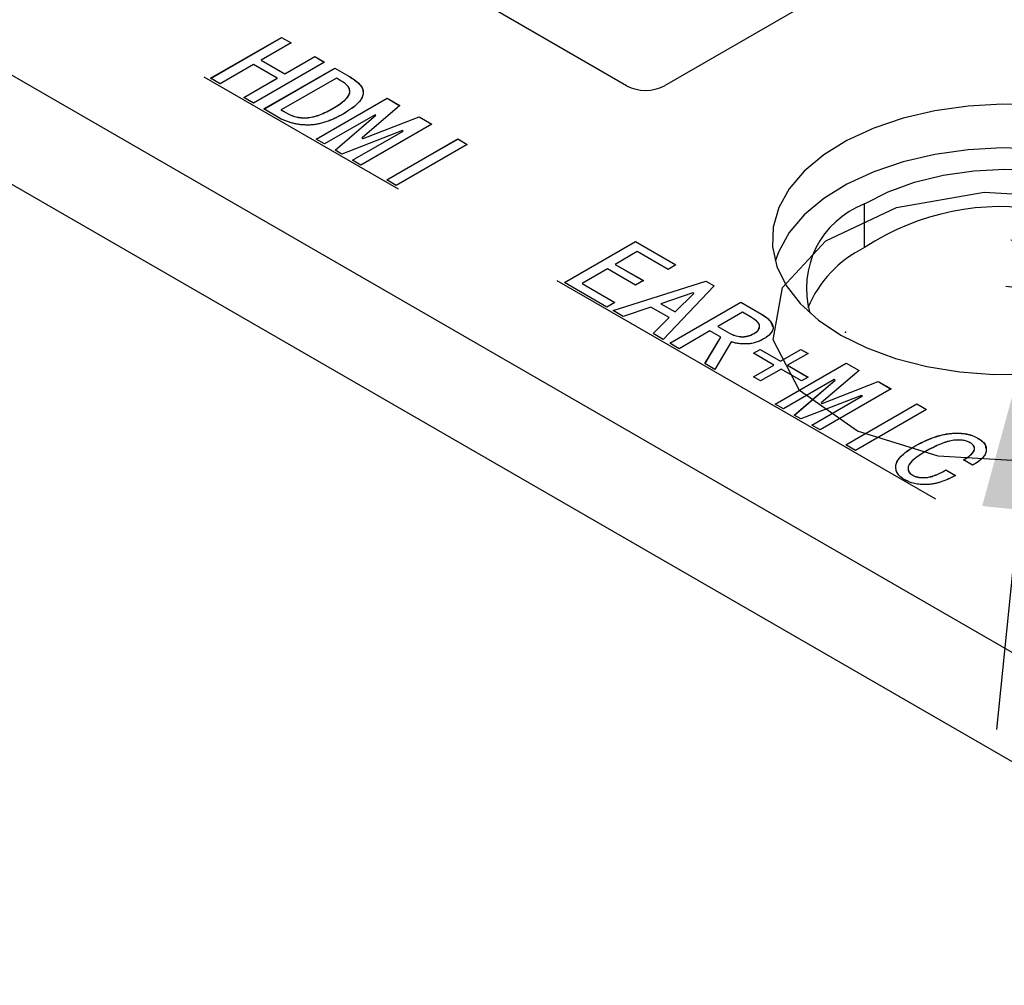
# Model space of a CAD drawing. Header units: millimetres. Extents: x 1643 to 1853, y 2203 to 2490.
# Tile 44 of 54: x 1808 to 1823, y 2348 to 2363. Entities that reach past the tile are written whole.
import ezdxf

# ---------------------------------------------------------------- set-up
doc = ezdxf.new("R2010")
doc.units = ezdxf.units.MM
doc.linetypes.add('CENTERX2', pattern=[20.32, 12.7, -2.54, 2.54, -2.54])
doc.styles.add('SLDTEXTSTYLE1', font='TXT', dxfattribs={"width": 0.7})
doc.dimstyles.new('SLDDIMSTYLE10', dxfattribs={"dimtxt": 2.5, "dimasz": 3.302, "dimexe": 0, "dimexo": 0.0625, "dimtad": 1, "dimdec": 3, "dimrnd": 1e-09, "dimdsep": 46, "dimtxsty": 'SLDTEXTSTYLE1', "dimsah": 1, "dimcen": 0.09, "dimadec": 0, "dimazin": 2, "dimtfac": 1, "dimtdec": 3, "dimtmove": 0, "dimatfit": 0, "dimfxl": 1, "dimfrac": 2, "dimtolj": 1, "dimtzin": 12, "dimarcsym": 0})

# ---------------------------------------------------------------- blocks, each defined once
blk = doc.blocks.new('*D116')
at = {"color": 0, "linetype": 'Continuous', "lineweight": -2, "transparency": 16777216}
for p, q in [((1824.143, 2362.792), (1826.108, 2382.079)), ((1823.281, 2359.561), (1823.808, 2359.507)), ((1823.737, 2358.813), (1823.808, 2359.507)), ((1823.21, 2358.867), (1823.737, 2358.813)), ((1823.403, 2355.528), (1823.068, 2352.243))]:
    blk.add_line(p, q, dxfattribs=at)
at = {"color": 0, "linetype": 'Continuous', "transparency": 16777216}
for points in [[(1823.595, 2362.848), (1824.69, 2362.736), (1823.808, 2359.507)], [(1822.855, 2355.584), (1823.95, 2355.472), (1823.737, 2358.813)]]:
    blk.add_solid(points, dxfattribs=at)
at = {"layer": 'Defpoints', "color": 0, "linetype": 'Continuous', "transparency": 16777216}
for p in [(1823.219, 2359.567), (1823.148, 2358.873), (1823.737, 2358.813)]:
    blk.add_point(p, dxfattribs=at)
at = {"color": 0, "linetype": 'Continuous', "lineweight": 18, "transparency": 16777216, "insert": (1822.595, 2378.437), "char_height": 2.5, "attachment_point": 2, "rotation": 84.1827, "style": 'SLDTEXTSTYLE1'}
blk.add_mtext('\\A1;0.698', dxfattribs=at)

msp = doc.modelspace()

# ---------------------------------------------------------------- linework, layer by layer
at = {"linetype": 'Continuous', "lineweight": 25}
for p, q in [((1768.98382, 2384.75332), (1829.79508, 2349.64773)), ((1829.08798, 2348.42298), (1768.27672, 2383.52858)), ((1828.29248, 2367.74137), (1818.11015, 2361.86323)), ((1817.54446, 2361.86323), (1815.36406, 2363.12195)), ((1811.33277, 2361.97442), (1812.39344, 2362.58672)), ((1811.33348, 2361.97401), (1812.39344, 2362.58591)), ((1812.5361, 2362.50436), (1812.0895, 2362.24655)), ((1812.39344, 2362.58672), (1812.5361, 2362.50436)), ((1812.39344, 2362.58591), (1812.39344, 2362.58672)), ((1812.39344, 2362.58591), (1812.53539, 2362.50396)), ((1813.03231, 2362.21791), (1811.97165, 2361.6056)), ((1812.0895, 2362.24655), (1812.44306, 2362.04245)), ((1812.0895, 2362.24574), (1812.0895, 2362.24655)), ((1812.0895, 2362.24574), (1812.44306, 2362.04163)), ((1812.44306, 2362.04245), (1812.88965, 2362.30026)), ((1812.44306, 2362.04163), (1812.88965, 2362.29945)), ((1812.88965, 2362.30026), (1813.03231, 2362.21791)), ((1812.88965, 2362.29945), (1812.88965, 2362.30026)), ((1812.88965, 2362.29945), (1813.0316, 2362.2175)), ((1811.97165, 2362.17852), (1811.47544, 2361.89206)), ((1812.32521, 2361.97442), (1811.97165, 2362.17852)), ((1812.12672, 2361.51608), (1813.18738, 2362.12839)), ((1812.12743, 2361.51567), (1813.18738, 2362.12757)), ((1813.18738, 2362.12839), (1813.39827, 2362.00664)), ((1813.18738, 2362.12757), (1813.18738, 2362.12839)), ((1813.18738, 2362.12757), (1813.39827, 2362.00583)), ((1811.47544, 2361.89206), (1811.33277, 2361.97442)), ((1811.82899, 2361.68796), (1812.32521, 2361.97442)), ((1811.8297, 2361.68755), (1812.32521, 2361.9736)), ((1812.32521, 2361.9736), (1812.32521, 2361.97442)), ((1813.21219, 2361.978), (1812.38723, 2361.50176)), ((1812.44306, 2362.04163), (1812.44306, 2362.04245)), ((1813.28042, 2361.93861), (1813.21219, 2361.978)), ((1813.39827, 2362.00583), (1813.39827, 2362.00664)), ((1811.97165, 2361.6056), (1811.82899, 2361.68796)), ((1812.90826, 2361.06491), (1813.96892, 2361.67721)), ((1812.90897, 2361.0645), (1813.96892, 2361.6764)), ((1813.96892, 2361.67721), (1814.1612, 2361.56621)), ((1813.96892, 2361.6764), (1813.96892, 2361.67721)), ((1813.96892, 2361.6764), (1814.16063, 2361.56572)), ((1812.33761, 2361.39434), (1812.12672, 2361.51608)), ((1812.38723, 2361.50176), (1812.45546, 2361.46237)), ((1812.38723, 2361.50094), (1812.38723, 2361.50176)), ((1812.38723, 2361.50094), (1812.45546, 2361.46155)), ((1812.45546, 2361.46155), (1812.45546, 2361.46237)), ((1813.16257, 2361.52601), (1813.16257, 2361.52682)), ((1814.1612, 2361.56621), (1813.59676, 2361.08281)), ((1813.78904, 2361.43014), (1813.03231, 2360.99329)), ((1813.19358, 2360.90019), (1813.80145, 2361.42298)), ((1813.19415, 2360.89987), (1813.80145, 2361.42217)), ((1813.60916, 2361.07565), (1814.44653, 2361.4015)), ((1813.60916, 2361.07483), (1814.44653, 2361.40068)), ((1813.80145, 2361.42298), (1813.78904, 2361.43014)), ((1813.80145, 2361.42217), (1813.80145, 2361.42298)), ((1814.44653, 2361.4015), (1814.63881, 2361.29049)), ((1814.44653, 2361.40068), (1814.44653, 2361.4015)), ((1814.44653, 2361.40068), (1814.6381, 2361.29009)), ((1814.19842, 2361.19381), (1813.29283, 2360.8429)), ((1813.4541, 2360.7498), (1814.21082, 2361.18665)), ((1813.4548, 2360.7494), (1814.21082, 2361.18584)), ((1814.63881, 2361.29049), (1813.57815, 2360.67819)), ((1814.21082, 2361.18665), (1814.19842, 2361.19381)), ((1814.21082, 2361.18584), (1814.21082, 2361.18665)), ((1813.03231, 2360.99329), (1812.90826, 2361.06491)), ((1813.59676, 2361.08281), (1813.60916, 2361.07565)), ((1813.59676, 2361.082), (1813.59676, 2361.08281)), ((1813.59676, 2361.082), (1813.60916, 2361.07483)), ((1813.60916, 2361.07483), (1813.60916, 2361.07565)), ((1813.96272, 2360.45618), (1815.02338, 2361.06849)), ((1813.96342, 2360.45577), (1815.02338, 2361.06767)), ((1815.02338, 2361.06849), (1815.16604, 2360.98613)), ((1815.02338, 2361.06767), (1815.02338, 2361.06849)), ((1815.02338, 2361.06767), (1815.16533, 2360.98572)), ((1813.29283, 2360.8429), (1813.19358, 2360.90019)), ((1815.16604, 2360.98613), (1814.10538, 2360.37383)), ((1813.57815, 2360.67819), (1813.4541, 2360.7498)), ((1814.10538, 2360.37383), (1813.96272, 2360.45618)), ((1821.09783, 2359.44432), (1821.09783, 2360.09755)), ((1816.61918, 2358.92264), (1817.67985, 2359.53494)), ((1816.61989, 2358.92223), (1817.67985, 2359.53413)), ((1817.67985, 2359.53494), (1818.28151, 2359.18761)), ((1817.67985, 2359.53413), (1817.67985, 2359.53494)), ((1817.67985, 2359.53413), (1818.2808, 2359.1872)), ((1817.70466, 2359.38455), (1817.37591, 2359.19477)), ((1818.16365, 2359.11958), (1817.70466, 2359.38455)), ((1817.25806, 2359.12674), (1816.8797, 2358.90831)), ((1817.67985, 2358.88325), (1817.25806, 2359.12674)), ((1817.37591, 2359.19477), (1817.7977, 2358.95128)), ((1817.37591, 2359.19396), (1817.37591, 2359.19477)), ((1817.37591, 2359.19396), (1817.79699, 2358.95087)), ((1818.28151, 2359.18761), (1818.16365, 2359.11958)), ((1817.25186, 2358.5574), (1816.61918, 2358.92264)), ((1816.8797, 2358.90831), (1817.36971, 2358.62543)), ((1816.8797, 2358.9075), (1816.8797, 2358.90831)), ((1816.8797, 2358.9075), (1817.369, 2358.62503)), ((1817.3449, 2358.50369), (1818.7281, 2358.94412)), ((1817.34581, 2358.50316), (1818.7281, 2358.9433)), ((1817.7977, 2358.95128), (1817.67985, 2358.88325)), ((1818.85215, 2358.87251), (1818.08922, 2358.074)), ((1818.7281, 2358.94412), (1818.85215, 2358.87251)), ((1818.7281, 2358.9433), (1818.7281, 2358.94412)), ((1818.7281, 2358.9433), (1818.85165, 2358.87198)), ((1818.53582, 2358.76866), (1818.05821, 2358.60753)), ((1818.2691, 2358.48579), (1818.54822, 2358.7615)), ((1818.2691, 2358.48497), (1818.54822, 2358.76069)), ((1818.54822, 2358.7615), (1818.53582, 2358.76866)), ((1818.54822, 2358.76069), (1818.54822, 2358.7615)), ((1817.36971, 2358.62543), (1817.25186, 2358.5574)), ((1817.90934, 2358.5574), (1817.49376, 2358.41775)), ((1818.18226, 2358.39985), (1817.90934, 2358.5574)), ((1818.05821, 2358.60753), (1818.2691, 2358.48579)), ((1818.05821, 2358.60671), (1818.05821, 2358.60753)), ((1818.05821, 2358.60671), (1818.2691, 2358.48497)), ((1818.18847, 2358.01671), (1819.24913, 2358.62902)), ((1818.18917, 2358.0163), (1819.24913, 2358.6282)), ((1819.24913, 2358.62902), (1819.55926, 2358.44998)), ((1819.24913, 2358.6282), (1819.24913, 2358.62902)), ((1819.24913, 2358.6282), (1819.55926, 2358.44916)), ((1817.49376, 2358.41775), (1817.3449, 2358.50369)), ((1817.94036, 2358.15994), (1818.18226, 2358.39985)), ((1817.94088, 2358.15964), (1818.18226, 2358.39903)), ((1818.18226, 2358.39903), (1818.18226, 2358.39985)), ((1818.2691, 2358.48497), (1818.2691, 2358.48579)), ((1819.27394, 2358.47862), (1818.90798, 2358.26736)), ((1819.4104, 2358.39985), (1819.27394, 2358.47862)), ((1819.55926, 2358.44916), (1819.55926, 2358.44998)), ((1818.90798, 2358.26736), (1819.08165, 2358.1671)), ((1818.90798, 2358.26654), (1818.90798, 2358.26736)), ((1818.90798, 2358.26654), (1819.08165, 2358.16628)), ((1818.08922, 2358.074), (1817.94036, 2358.15994)), ((1818.79013, 2358.19933), (1818.33113, 2357.93435)), ((1818.71569, 2357.71235), (1818.9514, 2358.10623)), ((1818.71606, 2357.71214), (1818.9514, 2358.10541)), ((1818.9514, 2358.10623), (1818.79013, 2358.19933)), ((1818.9514, 2358.10541), (1818.9514, 2358.10623)), ((1819.08165, 2358.16628), (1819.08165, 2358.1671)), ((1819.44761, 2358.1627), (1819.44761, 2358.16352)), ((1818.33113, 2357.93435), (1818.18847, 2358.01671)), ((1819.10646, 2358.03819), (1818.86456, 2357.62641)), ((1819.44141, 2357.86632), (1819.54065, 2357.92361)), ((1819.74534, 2357.69086), (1819.44141, 2357.86632)), ((1819.44212, 2357.86591), (1819.54065, 2357.92279)), ((1819.54065, 2357.92361), (1819.84458, 2357.74815)), ((1819.54065, 2357.92279), (1819.54065, 2357.92361)), ((1819.54065, 2357.92279), (1819.84458, 2357.74734)), ((1819.84458, 2357.74815), (1820.14852, 2357.92361)), ((1819.84458, 2357.74734), (1820.14852, 2357.92279)), ((1820.25396, 2357.86274), (1819.95003, 2357.68728)), ((1820.14852, 2357.92361), (1820.25396, 2357.86274)), ((1820.14852, 2357.92279), (1820.14852, 2357.92361)), ((1820.14852, 2357.92279), (1820.25325, 2357.86233)), ((1818.86456, 2357.62641), (1818.71569, 2357.71235)), ((1819.44141, 2357.51541), (1819.74534, 2357.69086)), ((1819.44212, 2357.515), (1819.74534, 2357.69005)), ((1819.74534, 2357.69005), (1819.74534, 2357.69086)), ((1819.76395, 2357.1072), (1820.82461, 2357.71951)), ((1819.76466, 2357.10679), (1820.82461, 2357.71869)), ((1819.84458, 2357.74734), (1819.84458, 2357.74815)), ((1819.95003, 2357.68728), (1820.25396, 2357.51183)), ((1819.95003, 2357.68647), (1819.95003, 2357.68728)), ((1819.95003, 2357.68647), (1820.25325, 2357.51142)), ((1820.82461, 2357.71951), (1821.01689, 2357.60851)), ((1820.82461, 2357.71869), (1820.82461, 2357.71951)), ((1820.82461, 2357.71869), (1821.01632, 2357.60802)), ((1819.54686, 2357.45453), (1819.44141, 2357.51541)), ((1819.85079, 2357.62999), (1819.54686, 2357.45453)), ((1820.15472, 2357.45453), (1819.85079, 2357.62999)), ((1820.25396, 2357.51183), (1820.15472, 2357.45453)), ((1821.01689, 2357.60851), (1820.45245, 2357.12511)), ((1820.64473, 2357.47244), (1819.888, 2357.03559)), ((1820.04927, 2356.94249), (1820.65714, 2357.46528)), ((1820.04984, 2356.94216), (1820.65714, 2357.46446)), ((1820.46485, 2357.11794), (1821.30222, 2357.44379)), ((1820.46485, 2357.11713), (1821.30222, 2357.44297)), ((1820.65714, 2357.46528), (1820.64473, 2357.47244)), ((1820.65714, 2357.46446), (1820.65714, 2357.46528)), ((1821.30222, 2357.44379), (1821.4945, 2357.33279)), ((1821.30222, 2357.44297), (1821.30222, 2357.44379)), ((1821.30222, 2357.44297), (1821.49379, 2357.33238)), ((1821.05411, 2357.23611), (1820.14852, 2356.8852)), ((1820.30979, 2356.7921), (1821.06651, 2357.22895)), ((1820.31049, 2356.79169), (1821.06651, 2357.22813)), ((1821.4945, 2357.33279), (1820.43384, 2356.72048)), ((1821.06651, 2357.22895), (1821.05411, 2357.23611)), ((1821.06651, 2357.22813), (1821.06651, 2357.22895)), ((1819.888, 2357.03559), (1819.76395, 2357.1072)), ((1820.45245, 2357.12511), (1820.46485, 2357.11794)), ((1820.45245, 2357.12429), (1820.45245, 2357.12511)), ((1820.45245, 2357.12429), (1820.46485, 2357.11713)), ((1820.46485, 2357.11713), (1820.46485, 2357.11794)), ((1820.81841, 2356.49848), (1821.87907, 2357.11078)), ((1820.81911, 2356.49807), (1821.87907, 2357.10997)), ((1821.87907, 2357.11078), (1822.02173, 2357.02843)), ((1821.87907, 2357.10997), (1821.87907, 2357.11078)), ((1821.87907, 2357.10997), (1822.02102, 2357.02802)), ((1820.14852, 2356.8852), (1820.04927, 2356.94249)), ((1822.02173, 2357.02843), (1820.96107, 2356.41612)), ((1820.43384, 2356.72048), (1820.30979, 2356.7921)), ((1820.96107, 2356.41612), (1820.81841, 2356.49848)), ((1821.84805, 2356.47618), (1821.84805, 2356.47699)), ((1822.79086, 2356.59792), (1822.79086, 2356.59874)), ((1822.71023, 2356.19411), (1822.57377, 2356.27289)), ((1821.81704, 2356.04291), (1821.81704, 2356.04372)), ((1822.31326, 2356.1225), (1822.45592, 2356.04014)), ((1822.31326, 2356.12168), (1822.31326, 2356.1225)), ((1822.31326, 2356.12168), (1822.45592, 2356.03933))]:
    msp.add_line(p, q, dxfattribs=at)
at = {"linetype": 'CENTERX2'}
for p, q in [((1811.23353, 2361.9959), (1814.13267, 2360.32226)), ((1816.50133, 2358.95486), (1822.15819, 2355.68923))]:
    msp.add_line(p, q, dxfattribs=at)
at = {"linetype": 'Continuous', "flags": 128}
for points in [[(1811.97165, 2361.6056), (1811.82899, 2361.68796), (1811.82899, 2361.68796), (1812.32521, 2361.97442), (1812.32521, 2361.97442), (1811.97165, 2362.17852), (1811.97165, 2362.17852), (1811.47544, 2361.89206), (1811.47544, 2361.89206), (1811.33277, 2361.97442), (1811.33277, 2361.97442), (1812.39344, 2362.58672), (1812.39344, 2362.58672), (1812.5361, 2362.50436), (1812.5361, 2362.50436), (1812.0895, 2362.24655), (1812.0895, 2362.24655), (1812.44306, 2362.04245), (1812.44306, 2362.04245), (1812.88965, 2362.30026), (1812.88965, 2362.30026), (1813.03231, 2362.21791), (1813.03231, 2362.21791), (1811.97165, 2361.6056)], [(1813.31144, 2361.44088), (1813.24091, 2361.40229), (1813.17153, 2361.36887), (1813.10353, 2361.34049), (1813.03691, 2361.31742), (1812.97166, 2361.29938), (1812.9078, 2361.28638), (1812.84531, 2361.27869), (1812.78397, 2361.27617), (1812.72425, 2361.27803), (1812.66543, 2361.2836), (1812.60777, 2361.29275), (1812.55172, 2361.30575), (1812.49635, 2361.32232), (1812.44237, 2361.34261), (1812.3893, 2361.36662), (1812.33761, 2361.39434), (1812.33761, 2361.39434), (1812.12672, 2361.51608), (1812.12672, 2361.51608), (1813.18738, 2362.12839), (1813.18738, 2362.12839), (1813.39827, 2362.00664), (1813.39827, 2362.00664), (1813.45203, 2361.97349), (1813.49774, 2361.9402), (1813.53588, 2361.90704), (1813.56643, 2361.87376), (1813.58941, 2361.84034), (1813.60457, 2361.80692), (1813.61238, 2361.7735), (1813.61215, 2361.73994), (1813.60411, 2361.70586), (1813.58757, 2361.67085), (1813.56253, 2361.63491), (1813.52945, 2361.59804), (1813.48741, 2361.56024), (1813.4371, 2361.52139), (1813.37874, 2361.4816), (1813.31143, 2361.44089)], [(1813.16258, 2361.52682), (1813.21656, 2361.55932), (1813.26411, 2361.59075), (1813.305, 2361.62125), (1813.33946, 2361.65043), (1813.36703, 2361.67854), (1813.38816, 2361.70533), (1813.40264, 2361.73119), (1813.41068, 2361.75599), (1813.41274, 2361.77999), (1813.40953, 2361.8036), (1813.40103, 2361.82707), (1813.38747, 2361.85002), (1813.36841, 2361.8727), (1813.34451, 2361.89498), (1813.31511, 2361.91699), (1813.28042, 2361.93861), (1813.28042, 2361.93861), (1813.21219, 2361.978), (1813.21219, 2361.978), (1812.38723, 2361.50176), (1812.38723, 2361.50176), (1812.45546, 2361.46237), (1812.45546, 2361.46237), (1812.49291, 2361.44234), (1812.53081, 2361.42524), (1812.56918, 2361.41131), (1812.60823, 2361.40017), (1812.64752, 2361.39208), (1812.68749, 2361.38678), (1812.72769, 2361.38452), (1812.76858, 2361.38532), (1812.81062, 2361.38943), (1812.85496, 2361.39752), (1812.90091, 2361.40945), (1812.94938, 2361.42524), (1812.99946, 2361.44486), (1813.05184, 2361.46821), (1813.10629, 2361.49566), (1813.16257, 2361.52682)], [(1813.57815, 2360.67819), (1813.4541, 2360.7498), (1813.4541, 2360.7498), (1814.21082, 2361.18665), (1814.21082, 2361.18665), (1814.19842, 2361.19381), (1814.19842, 2361.19381), (1813.29283, 2360.8429), (1813.29283, 2360.8429), (1813.19358, 2360.90019), (1813.19358, 2360.90019), (1813.80145, 2361.42298), (1813.80145, 2361.42298), (1813.78904, 2361.43014), (1813.78904, 2361.43014), (1813.03231, 2360.99329), (1813.03231, 2360.99329), (1812.90826, 2361.06491), (1812.90826, 2361.06491), (1813.96892, 2361.67721), (1813.96892, 2361.67721), (1814.1612, 2361.56621), (1814.1612, 2361.56621), (1813.59676, 2361.08281), (1813.59676, 2361.08281), (1813.60916, 2361.07565), (1813.60916, 2361.07565), (1814.44653, 2361.4015), (1814.44653, 2361.4015), (1814.63881, 2361.29049), (1814.63881, 2361.29049), (1813.57815, 2360.67819)], [(1814.10538, 2360.37383), (1813.96272, 2360.45618), (1813.96272, 2360.45618), (1815.02338, 2361.06849), (1815.02338, 2361.06849), (1815.16604, 2360.98613), (1815.16604, 2360.98613), (1814.10538, 2360.37383)], [(1824.862, 2356.4767), (1823.55431, 2356.2495), (1822.19555, 2356.32848), (1820.99257, 2356.70163), (1820.12853, 2357.31213), (1819.73496, 2358.06705), (1819.87178, 2358.85144), (1820.51816, 2359.5459), (1821.5757, 2360.04471), (1822.88339, 2360.27191), (1824.24215, 2360.19292), (1825.44512, 2359.81978), (1826.30916, 2359.20927), (1826.70273, 2358.45436), (1826.56591, 2357.66996), (1825.91953, 2356.9755), (1824.862, 2356.4767)], [(1817.25186, 2358.5574), (1816.61918, 2358.92264), (1816.61918, 2358.92264), (1817.67985, 2359.53494), (1817.67985, 2359.53494), (1818.28151, 2359.18761), (1818.28151, 2359.18761), (1818.16365, 2359.11958), (1818.16365, 2359.11958), (1817.70466, 2359.38455), (1817.70466, 2359.38455), (1817.37591, 2359.19477), (1817.37591, 2359.19477), (1817.7977, 2358.95128), (1817.7977, 2358.95128), (1817.67985, 2358.88325), (1817.67985, 2358.88325), (1817.25806, 2359.12674), (1817.25806, 2359.12674), (1816.8797, 2358.90831), (1816.8797, 2358.90831), (1817.36971, 2358.62543), (1817.36971, 2358.62543), (1817.25186, 2358.5574)], [(1818.08923, 2358.074), (1817.94036, 2358.15994), (1817.94036, 2358.15994), (1818.18226, 2358.39985), (1818.18226, 2358.39985), (1817.90934, 2358.5574), (1817.90934, 2358.5574), (1817.49376, 2358.41775), (1817.49376, 2358.41775), (1817.3449, 2358.50369), (1817.3449, 2358.50369), (1818.7281, 2358.94412), (1818.7281, 2358.94412), (1818.85215, 2358.87251), (1818.85215, 2358.87251), (1818.08922, 2358.074)], [(1818.2691, 2358.48578), (1818.54822, 2358.7615), (1818.54822, 2358.7615), (1818.53582, 2358.76866), (1818.53582, 2358.76866), (1818.05821, 2358.60753), (1818.05821, 2358.60753), (1818.2691, 2358.48579)], [(1818.86457, 2357.6264), (1818.71569, 2357.71235), (1818.71569, 2357.71235), (1818.9514, 2358.10623), (1818.9514, 2358.10623), (1818.79013, 2358.19933), (1818.79013, 2358.19933), (1818.33113, 2357.93435), (1818.33113, 2357.93435), (1818.18847, 2358.01671), (1818.18847, 2358.01671), (1819.24913, 2358.62902), (1819.24913, 2358.62902), (1819.55926, 2358.44998), (1819.55926, 2358.44998), (1819.59441, 2358.42836), (1819.62588, 2358.40648), (1819.65299, 2358.3842), (1819.67619, 2358.36179), (1819.69572, 2358.33911), (1819.71088, 2358.31603), (1819.72237, 2358.29269), (1819.72972, 2358.26909), (1819.73225, 2358.24535), (1819.72926, 2358.22187), (1819.7203, 2358.19813), (1819.70583, 2358.17466), (1819.68538, 2358.15119), (1819.65965, 2358.12784), (1819.62772, 2358.10437), (1819.59027, 2358.08116), (1819.59027, 2358.08116), (1819.55926, 2358.06432), (1819.52779, 2358.0496), (1819.49631, 2358.037), (1819.46484, 2358.02652), (1819.43291, 2358.01817), (1819.40075, 2358.01207), (1819.36836, 2358.00796), (1819.33596, 2358.00597), (1819.27279, 2358.00663), (1819.21352, 2358.0122), (1819.15792, 2358.02281), (1819.10646, 2358.03819), (1819.10646, 2358.03819), (1818.86456, 2357.62641)], [(1819.44762, 2358.16351), (1819.46783, 2358.17625), (1819.48552, 2358.18912), (1819.50022, 2358.20238), (1819.51217, 2358.2159), (1819.5209, 2358.2297), (1819.52733, 2358.24375), (1819.53054, 2358.25808), (1819.53123, 2358.2728), (1819.52871, 2358.28778), (1819.52273, 2358.3029), (1819.51286, 2358.31842), (1819.49953, 2358.33407), (1819.48276, 2358.35012), (1819.46231, 2358.36643), (1819.43819, 2358.38301), (1819.4104, 2358.39985), (1819.4104, 2358.39985), (1819.27394, 2358.47862), (1819.27394, 2358.47862), (1818.90798, 2358.26736), (1818.90798, 2358.26736), (1819.08165, 2358.1671), (1819.08165, 2358.1671), (1819.12025, 2358.14774), (1819.1616, 2358.13262), (1819.20525, 2358.12174), (1819.25211, 2358.11511), (1819.27623, 2358.11392), (1819.30036, 2358.11485), (1819.32471, 2358.11777), (1819.34906, 2358.12281), (1819.37364, 2358.12983), (1819.39822, 2358.13899), (1819.4228, 2358.15026), (1819.44761, 2358.16352)], [(1820.15473, 2357.45453), (1819.85079, 2357.62999), (1819.85079, 2357.62999), (1819.54686, 2357.45453), (1819.54686, 2357.45453), (1819.44141, 2357.51541), (1819.44141, 2357.51541), (1819.74534, 2357.69086), (1819.74534, 2357.69086), (1819.44141, 2357.86632), (1819.44141, 2357.86632), (1819.54065, 2357.92361), (1819.54065, 2357.92361), (1819.84458, 2357.74815), (1819.84458, 2357.74815), (1820.14852, 2357.92361), (1820.14852, 2357.92361), (1820.25396, 2357.86274), (1820.25396, 2357.86274), (1819.95003, 2357.68728), (1819.95003, 2357.68728), (1820.25396, 2357.51183), (1820.25396, 2357.51183), (1820.15472, 2357.45453)], [(1820.43384, 2356.72048), (1820.30979, 2356.7921), (1820.30979, 2356.7921), (1821.06651, 2357.22895), (1821.06651, 2357.22895), (1821.05411, 2357.23611), (1821.05411, 2357.23611), (1820.14852, 2356.8852), (1820.14852, 2356.8852), (1820.04927, 2356.94249), (1820.04927, 2356.94249), (1820.65714, 2357.46528), (1820.65714, 2357.46528), (1820.64473, 2357.47244), (1820.64473, 2357.47244), (1819.888, 2357.03559), (1819.888, 2357.03559), (1819.76395, 2357.1072), (1819.76395, 2357.1072), (1820.82461, 2357.71951), (1820.82461, 2357.71951), (1821.01689, 2357.60851), (1821.01689, 2357.60851), (1820.45245, 2357.12511), (1820.45245, 2357.12511), (1820.46485, 2357.11794), (1820.46485, 2357.11794), (1821.30222, 2357.44379), (1821.30222, 2357.44379), (1821.4945, 2357.33279), (1821.4945, 2357.33279), (1820.43384, 2356.72048)], [(1820.96107, 2356.41612), (1820.81841, 2356.49848), (1820.81841, 2356.49848), (1821.87907, 2357.11078), (1821.87907, 2357.11078), (1822.02173, 2357.02843), (1822.02173, 2357.02843), (1820.96107, 2356.41612)], [(1822.45592, 2356.04014), (1822.39619, 2356.00911), (1822.33807, 2355.98192), (1822.28155, 2355.95885), (1822.22665, 2355.93988), (1822.17312, 2355.9249), (1822.12097, 2355.91389), (1822.07043, 2355.90699), (1822.02173, 2355.90407), (1821.97463, 2355.90447), (1821.92938, 2355.90726), (1821.88619, 2355.91256), (1821.84507, 2355.92012), (1821.80555, 2355.93047), (1821.76811, 2355.94306), (1821.73273, 2355.95818), (1821.69919, 2355.97569), (1821.69919, 2355.97569), (1821.6645, 2355.99784), (1821.63509, 2356.02144), (1821.61074, 2356.04638), (1821.59145, 2356.0729), (1821.5772, 2356.10048), (1821.56824, 2356.12979), (1821.56457, 2356.1603), (1821.56572, 2356.19226), (1821.57353, 2356.22541), (1821.58915, 2356.2591), (1821.61258, 2356.29358), (1821.64428, 2356.32886), (1821.68334, 2356.36466), (1821.73043, 2356.4014), (1821.78534, 2356.43893), (1821.84805, 2356.47699), (1821.84805, 2356.47699), (1821.92019, 2356.51678), (1821.99095, 2356.55206), (1822.06032, 2356.58282), (1822.12786, 2356.60908), (1822.19426, 2356.6307), (1822.25904, 2356.64794), (1822.32267, 2356.66054), (1822.38447, 2356.66863), (1822.44466, 2356.67261), (1822.50186, 2356.673), (1822.55654, 2356.66956), (1822.60869, 2356.66279), (1822.65831, 2356.65218), (1822.70494, 2356.63799), (1822.74928, 2356.62009), (1822.79086, 2356.59874), (1822.79086, 2356.59874), (1822.82257, 2356.57858), (1822.84967, 2356.55736), (1822.87219, 2356.53508), (1822.89011, 2356.512), (1822.9032, 2356.48773), (1822.9117, 2356.4624), (1822.91561, 2356.43628), (1822.91469, 2356.40896), (1822.90871, 2356.38137), (1822.89746, 2356.35392), (1822.88023, 2356.32673), (1822.85748, 2356.29981), (1822.829, 2356.27302), (1822.795, 2356.2465), (1822.75548, 2356.22024), (1822.71023, 2356.19411), (1822.71023, 2356.19411), (1822.57377, 2356.27289), (1822.57377, 2356.27289), (1822.60616, 2356.29239), (1822.63488, 2356.31135), (1822.66038, 2356.33005), (1822.68243, 2356.34809), (1822.70058, 2356.36572), (1822.71574, 2356.38296), (1822.727, 2356.39981), (1822.73504, 2356.41612), (1822.73963, 2356.43203), (1822.74055, 2356.44742), (1822.73802, 2356.4624), (1822.73205, 2356.47699), (1822.7224, 2356.49105), (1822.70931, 2356.50471), (1822.693, 2356.51784), (1822.67301, 2356.5307), (1822.67301, 2356.5307), (1822.64728, 2356.5437), (1822.61948, 2356.55418), (1822.58985, 2356.562), (1822.55838, 2356.56744), (1822.52461, 2356.57022), (1822.489, 2356.57036), (1822.45178, 2356.56797), (1822.41227, 2356.56293), (1822.37069, 2356.55484), (1822.32681, 2356.5433), (1822.28017, 2356.52805), (1822.23101, 2356.50922), (1822.17932, 2356.48681), (1822.12534, 2356.46095), (1822.06859, 2356.43137), (1822.00932, 2356.39822), (1822.00932, 2356.39822), (1821.95649, 2356.36665), (1821.90962, 2356.33642), (1821.86896, 2356.30764), (1821.83404, 2356.28005), (1821.80532, 2356.25393), (1821.78235, 2356.22899), (1821.76558, 2356.20552), (1821.75478, 2356.18337), (1821.74904, 2356.16229), (1821.7472, 2356.14239), (1821.74927, 2356.12343), (1821.75501, 2356.10552), (1821.76466, 2356.08855), (1821.77822, 2356.0725), (1821.79568, 2356.05765), (1821.81704, 2356.04372), (1821.81704, 2356.04372), (1821.83473, 2356.03457), (1821.85449, 2356.02688), (1821.87562, 2356.02051), (1821.89859, 2356.01548), (1821.92295, 2356.01203), (1821.9489, 2356.00977), (1821.9767, 2356.00911), (1822.00611, 2356.00964), (1822.03735, 2356.01256), (1822.07066, 2356.01879), (1822.10604, 2356.02807), (1822.14349, 2356.04067), (1822.18277, 2356.05619), (1822.22435, 2356.07515), (1822.26777, 2356.0973), (1822.31326, 2356.1225), (1822.31326, 2356.1225), (1822.45592, 2356.04014)]]:
    msp.add_lwpolyline(points, dxfattribs=at)
at = {"linetype": 'Continuous', "lineweight": 25, "flags": 128}
for points in [[(1823.66512, 2361.57118), (1823.15492, 2361.58734), (1822.64609, 2361.56044), (1822.14946, 2361.49105), (1821.67562, 2361.38066), (1821.23467, 2361.23162), (1820.83601, 2361.04711), (1820.48814, 2360.83105), (1820.19847, 2360.58806), (1819.97317, 2360.3233), (1819.81705, 2360.04243), (1819.73343, 2359.75144), (1819.7241, 2359.45651), (1819.78925, 2359.16394), (1819.9275, 2358.87997), (1820.1359, 2358.61064), (1820.41, 2358.3617), (1820.74397, 2358.13845)], [(1826.67282, 2359.24055), (1826.58831, 2359.46061), (1826.41452, 2359.738), (1826.17262, 2359.99782), (1825.86777, 2360.23455), (1825.50647, 2360.44313), (1825.0964, 2360.61912), (1824.64632, 2360.75876), (1824.16581, 2360.85908), (1823.66512, 2360.91795), (1823.15492, 2360.93411), (1822.64609, 2360.9072), (1822.14946, 2360.83782), (1821.67562, 2360.72743), (1821.23467, 2360.57839), (1820.83601, 2360.39388), (1820.48814, 2360.17782), (1820.19847, 2359.93482), (1819.97317, 2359.67007), (1819.81705, 2359.3892), (1819.76488, 2359.24055)], [(1821.09783, 2360.09755), (1821.44868, 2360.27626), (1821.84406, 2360.4207), (1822.27402, 2360.52723), (1822.72776, 2360.59317), (1823.19385, 2360.61687), (1823.66056, 2360.59774), (1824.11617, 2360.53624), (1824.5492, 2360.43393), (1824.94877, 2360.29339), (1825.30481, 2360.11814), (1825.60838, 2359.9126), (1825.85184, 2359.68193), (1826.02906, 2359.43195), (1826.13559, 2359.16893), (1826.16874, 2358.8995), (1826.12768, 2358.63044), (1826.01345, 2358.3685), (1825.99355, 2358.33563)], [(1820.74397, 2358.13845), (1821.13069, 2357.94566), (1821.56192, 2357.78742), (1822.02845, 2357.66711), (1822.52036, 2357.58731), (1823.02716, 2357.54969), (1823.53804, 2357.55508)]]:
    msp.add_lwpolyline(points, dxfattribs=at)
at = {"linetype": 'Continuous', "lineweight": 25}
for centre, radius, start, end in [((1817.8273, 2362.40912), 0.61481, 242.609672, 297.390328), ((1821.57847, 2358.8387), 1.34749, 110.89741, 196.015928), ((1823.14707, 2356.32984), 3.72819, 37.266056, 123.343757), ((1821.84823, 2357.89164), 1.72451, 115.794341, 157.682686)]:
    msp.add_arc(centre, radius, start, end, dxfattribs=at)
for points, knots in [([(1813.16257, 2361.52682), (1813.18074, 2361.53756), (1813.21575, 2361.55824), (1813.26351, 2361.58967), (1813.30433, 2361.62018), (1813.3393, 2361.6493), (1813.36689, 2361.6775), (1813.3886, 2361.70441), (1813.40328, 2361.73042), (1813.41159, 2361.75553), (1813.41361, 2361.77989), (1813.41039, 2361.80378), (1813.40179, 2361.82728), (1813.38813, 2361.85053), (1813.36874, 2361.87319), (1813.34466, 2361.89567), (1813.31515, 2361.91776), (1813.29222, 2361.93152), (1813.28042, 2361.93861)], [0, 0, 0, 0, 0.09391366, 0.18096299, 0.26141787, 0.33507782, 0.40246802, 0.46387119, 0.5205606, 0.57318978, 0.62332271, 0.67271595, 0.72273885, 0.77330345, 0.82588608, 0.88054527, 0.9385333, 1, 1, 1, 1]), ([(1813.39827, 2362.00664), (1813.41654, 2361.99577), (1813.4519, 2361.97473), (1813.49756, 2361.94122), (1813.53623, 2361.908), (1813.56704, 2361.87456), (1813.59038, 2361.84102), (1813.60559, 2361.80732), (1813.6138, 2361.77361), (1813.61336, 2361.73961), (1813.60525, 2361.70508), (1813.58832, 2361.66983), (1813.56279, 2361.63382), (1813.52954, 2361.5967), (1813.48695, 2361.55896), (1813.43643, 2361.52015), (1813.37799, 2361.48012), (1813.33418, 2361.45429), (1813.31143, 2361.44089)], [0, 0, 0, 0, 0.06923373, 0.13399689, 0.19467143, 0.25210424, 0.30692002, 0.35958927, 0.41100168, 0.46215503, 0.51459638, 0.56992286, 0.62898113, 0.69228168, 0.76076083, 0.83472041, 0.91419658, 1, 1, 1, 1]), ([(1813.39827, 2362.00583), (1813.44407, 2361.97556), (1813.53551, 2361.91516), (1813.61455, 2361.83156), (1813.60601, 2361.78479), (1813.60487, 2361.77855)], [0, 0, 0, 0, 0.46523768, 0.92869934, 1, 1, 1, 1]), ([(1813.16257, 2361.52601), (1813.20918, 2361.55508), (1813.30224, 2361.61313), (1813.3951, 2361.69243), (1813.40451, 2361.74387), (1813.40665, 2361.75554)], [0, 0, 0, 0, 0.4368988, 0.87222776, 1, 1, 1, 1]), ([(1812.45546, 2361.46237), (1812.46775, 2361.45557), (1812.49163, 2361.44236), (1812.52958, 2361.42516), (1812.56831, 2361.41112), (1812.60732, 2361.39985), (1812.64708, 2361.39169), (1812.68713, 2361.38628), (1812.72784, 2361.38401), (1812.76924, 2361.38481), (1812.81213, 2361.389), (1812.85653, 2361.39728), (1812.90281, 2361.40953), (1812.95122, 2361.42531), (1813.00131, 2361.44524), (1813.05388, 2361.46862), (1813.10814, 2361.49612), (1813.14397, 2361.51633), (1813.16257, 2361.52682)], [0, 0, 0, 0, 0.06193041, 0.12030669, 0.1752893, 0.2281409, 0.27874424, 0.32850698, 0.37751307, 0.42715389, 0.47888682, 0.53530322, 0.59643189, 0.66395071, 0.73739191, 0.8176718, 0.90537784, 1, 1, 1, 1]), ([(1812.45546, 2361.46155), (1812.46775, 2361.45475), (1812.49163, 2361.44155), (1812.52958, 2361.42434), (1812.56831, 2361.4103), (1812.60732, 2361.39903), (1812.64708, 2361.39088), (1812.68713, 2361.38546), (1812.72784, 2361.38319), (1812.76924, 2361.384), (1812.81213, 2361.38818), (1812.85653, 2361.39647), (1812.90281, 2361.40872), (1812.95122, 2361.42449), (1813.00131, 2361.44443), (1813.05388, 2361.4678), (1813.10814, 2361.49531), (1813.14397, 2361.51552), (1813.16257, 2361.52601)], [0, 0, 0, 0, 0.06193041, 0.12030669, 0.1752893, 0.2281409, 0.27874424, 0.32850698, 0.37751307, 0.42715389, 0.47888682, 0.53530322, 0.59643189, 0.66395071, 0.73739191, 0.8176718, 0.90537784, 1, 1, 1, 1]), ([(1813.31143, 2361.44089), (1813.28822, 2361.42783), (1813.24343, 2361.40264), (1813.17378, 2361.36923), (1813.10593, 2361.34058), (1813.03903, 2361.31732), (1812.97357, 2361.29907), (1812.90943, 2361.28579), (1812.84632, 2361.27789), (1812.78453, 2361.27544), (1812.72419, 2361.27741), (1812.66516, 2361.28304), (1812.60718, 2361.29211), (1812.55074, 2361.30543), (1812.49519, 2361.32196), (1812.44105, 2361.34254), (1812.38771, 2361.36649), (1812.35456, 2361.38491), (1812.33761, 2361.39434)], [0, 0, 0, 0, 0.0868453, 0.16759876, 0.24258855, 0.31202255, 0.37667061, 0.43718862, 0.49428772, 0.54924343, 0.6027007, 0.65596206, 0.70940593, 0.76339047, 0.81912908, 0.8767009, 0.93695155, 1, 1, 1, 1]), ([(1819.44761, 2358.16352), (1819.45445, 2358.16771), (1819.46779, 2358.17589), (1819.48572, 2358.18876), (1819.50037, 2358.20211), (1819.51263, 2358.21561), (1819.52112, 2358.2296), (1819.52797, 2358.24365), (1819.53089, 2358.25816), (1819.53181, 2358.27292), (1819.52921, 2358.28798), (1819.52317, 2358.30333), (1819.5131, 2358.31882), (1819.49954, 2358.33457), (1819.48273, 2358.35066), (1819.4621, 2358.36697), (1819.43793, 2358.3836), (1819.41979, 2358.3943), (1819.4104, 2358.39985)], [0, 0, 0, 0, 0.06365145, 0.12418272, 0.18221148, 0.23816967, 0.29228753, 0.34587307, 0.39910077, 0.45337291, 0.50886382, 0.56601319, 0.62693782, 0.69120182, 0.76027102, 0.83447563, 0.91426481, 1, 1, 1, 1]), ([(1819.55926, 2358.44998), (1819.57113, 2358.44285), (1819.59437, 2358.42889), (1819.626, 2358.40704), (1819.65311, 2358.38468), (1819.67643, 2358.36217), (1819.69631, 2358.33949), (1819.71132, 2358.31626), (1819.72301, 2358.29288), (1819.7305, 2358.26921), (1819.73319, 2358.24543), (1819.73021, 2358.22153), (1819.72103, 2358.1978), (1819.70642, 2358.17402), (1819.68561, 2358.15057), (1819.65961, 2358.12698), (1819.62767, 2358.10356), (1819.60299, 2358.08878), (1819.59027, 2358.08116)], [0, 0, 0, 0, 0.07030321, 0.13774613, 0.20230772, 0.26422171, 0.32427403, 0.38279675, 0.44033446, 0.49720832, 0.55360548, 0.60941744, 0.667029, 0.72611176, 0.78841427, 0.85401825, 0.92479253, 1, 1, 1, 1]), ([(1819.55926, 2358.44916), (1819.60673, 2358.41966), (1819.69162, 2358.36691), (1819.71251, 2358.29639), (1819.72172, 2358.26531)], [0, 0, 0, 0, 0.559212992, 1, 1, 1, 1]), ([(1819.44761, 2358.1627), (1819.48011, 2358.18212), (1819.52204, 2358.20717), (1819.5207, 2358.24015), (1819.5204, 2358.24757)], [0, 0, 0, 0, 0.774923, 1, 1, 1, 1]), ([(1819.08165, 2358.1671), (1819.09418, 2358.1604), (1819.11869, 2358.14728), (1819.16064, 2358.13213), (1819.20503, 2358.12098), (1819.24405, 2358.11534), (1819.27621, 2358.11352), (1819.30066, 2358.11457), (1819.3252, 2358.11746), (1819.34973, 2358.12267), (1819.37444, 2358.12973), (1819.39909, 2358.139), (1819.42373, 2358.15036), (1819.43946, 2358.15902), (1819.44761, 2358.16352)], [0, 0, 0, 0, 0.12265398, 0.24006596, 0.35410334, 0.4698482, 0.5279223, 0.58591267, 0.6455705, 0.70762357, 0.77342463, 0.84358553, 0.91889027, 1, 1, 1, 1]), ([(1819.08165, 2358.16628), (1819.09418, 2358.15958), (1819.11869, 2358.14647), (1819.16064, 2358.13131), (1819.20503, 2358.12017), (1819.24405, 2358.11452), (1819.27621, 2358.1127), (1819.30066, 2358.11375), (1819.3252, 2358.11665), (1819.34973, 2358.12186), (1819.37444, 2358.12891), (1819.39909, 2358.13818), (1819.42373, 2358.14954), (1819.43946, 2358.15821), (1819.44761, 2358.1627)], [0, 0, 0, 0, 0.12265398, 0.24006596, 0.35410334, 0.4698482, 0.5279223, 0.58591267, 0.6455705, 0.70762357, 0.77342463, 0.84358553, 0.91889027, 1, 1, 1, 1]), ([(1819.59027, 2358.08116), (1819.58009, 2358.07545), (1819.56021, 2358.06431), (1819.52864, 2358.04965), (1819.49715, 2358.03695), (1819.46549, 2358.02634), (1819.43352, 2358.0179), (1819.40111, 2358.01181), (1819.36866, 2358.00759), (1819.32582, 2358.00512), (1819.27369, 2358.00577), (1819.21369, 2358.01127), (1819.15729, 2358.02175), (1819.12335, 2358.03273), (1819.10646, 2358.03819)], [0, 0, 0, 0, 0.080021, 0.15614572, 0.22812224, 0.29639888, 0.36228594, 0.42590763, 0.4882359, 0.54945376, 0.66819998, 0.78105339, 0.89109367, 1, 1, 1, 1]), ([(1821.84805, 2356.47699), (1821.87186, 2356.4904), (1821.91798, 2356.51638), (1821.98886, 2356.55171), (1822.0582, 2356.58252), (1822.12579, 2356.60911), (1822.19238, 2356.63074), (1822.25731, 2356.64831), (1822.3211, 2356.66097), (1822.38336, 2356.66921), (1822.44347, 2356.67308), (1822.50119, 2356.67375), (1822.55617, 2356.67012), (1822.60886, 2356.66353), (1822.65873, 2356.6528), (1822.70589, 2356.63839), (1822.75053, 2356.62049), (1822.77729, 2356.60606), (1822.79086, 2356.59874)], [0, 0, 0, 0, 0.092204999, 0.178611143, 0.259467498, 0.334725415, 0.40517236, 0.471102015, 0.533276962, 0.591840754, 0.647831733, 0.700702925, 0.751535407, 0.800933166, 0.849838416, 0.898559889, 0.948567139, 1, 1, 1, 1]), ([(1821.84805, 2356.47618), (1821.87186, 2356.48958), (1821.91798, 2356.51556), (1821.98886, 2356.55089), (1822.0582, 2356.5817), (1822.12579, 2356.60829), (1822.19238, 2356.62992), (1822.25731, 2356.64749), (1822.3211, 2356.66016), (1822.38336, 2356.6684), (1822.44347, 2356.67226), (1822.50119, 2356.67293), (1822.55617, 2356.6693), (1822.60886, 2356.66271), (1822.65873, 2356.65198), (1822.70589, 2356.63757), (1822.75053, 2356.61967), (1822.77729, 2356.60524), (1822.79086, 2356.59792)], [0, 0, 0, 0, 0.092204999, 0.178611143, 0.259467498, 0.334725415, 0.40517236, 0.471102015, 0.533276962, 0.591840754, 0.647831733, 0.700702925, 0.751535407, 0.800933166, 0.849838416, 0.898559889, 0.948567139, 1, 1, 1, 1]), ([(1821.69919, 2355.97569), (1821.68731, 2355.98292), (1821.66386, 2355.99718), (1821.63453, 2356.02106), (1821.60979, 2356.04616), (1821.59065, 2356.07274), (1821.57608, 2356.10066), (1821.56725, 2356.13001), (1821.56383, 2356.16075), (1821.56466, 2356.19279), (1821.5724, 2356.22603), (1821.58848, 2356.25999), (1821.61212, 2356.2947), (1821.64423, 2356.32987), (1821.68362, 2356.36592), (1821.73104, 2356.40258), (1821.78586, 2356.44019), (1821.82686, 2356.46446), (1821.84805, 2356.47699)], [0, 0, 0, 0, 0.05218201, 0.10299652, 0.15301833, 0.20329508, 0.2535996, 0.30561251, 0.35904874, 0.41491765, 0.47339387, 0.53433695, 0.59906881, 0.66852291, 0.74247212, 0.82234214, 0.90819457, 1, 1, 1, 1]), ([(1821.57948, 2356.23943), (1821.58234, 2356.24577), (1821.5917, 2356.26391), (1821.61212, 2356.29388), (1821.64423, 2356.32905), (1821.68362, 2356.36511), (1821.73104, 2356.40176), (1821.78586, 2356.43938), (1821.82686, 2356.46364), (1821.84805, 2356.47618)], [0.5, 0.5, 0.5, 0.5, 0.53433695, 0.599068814, 0.668522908, 0.742472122, 0.822342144, 0.908194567, 1, 1, 1, 1]), ([(1822.67301, 2356.5307), (1822.66465, 2356.53519), (1822.64816, 2356.54402), (1822.62004, 2356.55454), (1822.59003, 2356.56241), (1822.55816, 2356.56799), (1822.52416, 2356.5707), (1822.48834, 2356.57075), (1822.45068, 2356.56826), (1822.41097, 2356.56318), (1822.36904, 2356.55496), (1822.32486, 2356.54321), (1822.2783, 2356.52782), (1822.22913, 2356.50887), (1822.17755, 2356.48639), (1822.12343, 2356.46036), (1822.06673, 2356.4308), (1822.02894, 2356.40935), (1822.00932, 2356.39822)], [0, 0, 0, 0, 0.043891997, 0.086511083, 0.12834742, 0.170523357, 0.21431814, 0.26003315, 0.30810574, 0.360056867, 0.416389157, 0.478289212, 0.547099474, 0.622845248, 0.705838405, 0.795900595, 0.894045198, 1, 1, 1, 1]), ([(1822.57377, 2356.27289), (1822.58467, 2356.27933), (1822.60575, 2356.29177), (1822.63466, 2356.31086), (1822.65999, 2356.32949), (1822.68244, 2356.34746), (1822.70047, 2356.36531), (1822.71603, 2356.38242), (1822.72717, 2356.39939), (1822.73546, 2356.41578), (1822.7402, 2356.43175), (1822.74114, 2356.44732), (1822.7386, 2356.46243), (1822.73267, 2356.47715), (1822.72279, 2356.49134), (1822.70957, 2356.50502), (1822.69309, 2356.51837), (1822.67985, 2356.5265), (1822.67301, 2356.5307)], [0, 0, 0, 0, 0.09044126, 0.17477319, 0.2544508, 0.32836516, 0.39705085, 0.46178533, 0.52222646, 0.57900796, 0.63302437, 0.6845604, 0.73497094, 0.78515807, 0.83578324, 0.88805236, 0.94214537, 1, 1, 1, 1]), ([(1822.57377, 2356.27207), (1822.6327, 2356.3093), (1822.70645, 2356.35588), (1822.74314, 2356.42797), (1822.73884, 2356.45215), (1822.73676, 2356.46387)], [0, 0, 0, 0, 0.67216506, 0.84108757, 1, 1, 1, 1]), ([(1822.79086, 2356.59874), (1822.80168, 2356.59214), (1822.82299, 2356.57917), (1822.85015, 2356.55776), (1822.87272, 2356.53543), (1822.891, 2356.51215), (1822.90403, 2356.48772), (1822.91251, 2356.46233), (1822.91645, 2356.43593), (1822.9155, 2356.40876), (1822.90951, 2356.38116), (1822.89834, 2356.35351), (1822.88076, 2356.32623), (1822.85784, 2356.29913), (1822.82915, 2356.27233), (1822.79492, 2356.24577), (1822.75527, 2356.21936), (1822.72554, 2356.2027), (1822.71023, 2356.19411)], [0, 0, 0, 0, 0.05912226, 0.11637456, 0.17238503, 0.22729794, 0.28249556, 0.33852231, 0.39546524, 0.45480033, 0.51516635, 0.57642562, 0.63928846, 0.70432991, 0.77258788, 0.84423882, 0.91976871, 1, 1, 1, 1]), ([(1822.79086, 2356.59792), (1822.84254, 2356.56352), (1822.91048, 2356.51829), (1822.90378, 2356.46152), (1822.90218, 2356.44793)], [0, 0, 0, 0, 0.76063441, 1, 1, 1, 1]), ([(1822.00932, 2356.39822), (1821.99156, 2356.38778), (1821.95739, 2356.36768), (1821.91054, 2356.33747), (1821.86959, 2356.30861), (1821.83457, 2356.28115), (1821.80557, 2356.25489), (1821.78238, 2356.23004), (1821.76524, 2356.20643), (1821.7542, 2356.18401), (1821.74858, 2356.16279), (1821.74651, 2356.1427), (1821.7486, 2356.12365), (1821.75426, 2356.10553), (1821.76401, 2356.0884), (1821.7776, 2356.07227), (1821.79527, 2356.05717), (1821.8097, 2356.04826), (1821.81704, 2356.04372)], [0, 0, 0, 0, 0.10599783, 0.20397855, 0.29366164, 0.37616698, 0.45088715, 0.51908373, 0.5804016, 0.63596279, 0.68750972, 0.735617, 0.78150479, 0.82547498, 0.86861865, 0.9117314, 0.95507904, 1, 1, 1, 1]), ([(1822.45592, 2356.04014), (1822.43619, 2356.02968), (1822.39811, 2356.00946), (1822.34001, 2355.98222), (1822.28349, 2355.95899), (1822.2284, 2355.93984), (1822.17472, 2355.92469), (1822.12244, 2355.9135), (1822.0716, 2355.90645), (1822.02238, 2355.90351), (1821.97513, 2355.90411), (1821.92969, 2355.90673), (1821.88635, 2355.91216), (1821.84466, 2355.91962), (1821.80525, 2355.93012), (1821.76748, 2355.94274), (1821.73184, 2355.95795), (1821.71017, 2355.96972), (1821.69919, 2355.97569)], [0, 0, 0, 0, 0.09342139, 0.18038875, 0.2608631, 0.33524728, 0.40440792, 0.46895952, 0.52933508, 0.58625909, 0.64101538, 0.69392731, 0.74526137, 0.79543315, 0.84587292, 0.89626034, 0.94743296, 1, 1, 1, 1]), ([(1821.75283, 2356.12131), (1821.75579, 2356.10891), (1821.76287, 2356.07919), (1821.7971, 2356.05627), (1821.81704, 2356.04291)], [0, 0, 0, 0, 0.41725125, 1, 1, 1, 1]), ([(1821.81704, 2356.04372), (1821.82278, 2356.04057), (1821.83429, 2356.03424), (1821.85431, 2356.02669), (1821.87564, 2356.02021), (1821.89859, 2356.01513), (1821.92327, 2356.01181), (1821.94937, 2356.0094), (1821.97724, 2356.009), (1822.00689, 2356.00925), (1822.03868, 2356.01219), (1822.07209, 2356.01874), (1822.10772, 2356.02808), (1822.14494, 2356.04089), (1822.18459, 2356.05652), (1822.22592, 2356.07556), (1822.26935, 2356.09777), (1822.29821, 2356.11403), (1822.31326, 2356.1225)], [0, 0, 0, 0, 0.041308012, 0.08275105, 0.124209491, 0.166949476, 0.210554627, 0.256209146, 0.304593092, 0.355757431, 0.410799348, 0.471697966, 0.539282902, 0.614659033, 0.697439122, 0.789599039, 0.890363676, 1, 1, 1, 1]), ([(1821.81704, 2356.04291), (1821.82278, 2356.03975), (1821.83429, 2356.03342), (1821.85431, 2356.02587), (1821.87564, 2356.01939), (1821.89859, 2356.01432), (1821.92327, 2356.011), (1821.94937, 2356.00858), (1821.97724, 2356.00818), (1822.00689, 2356.00844), (1822.03868, 2356.01137), (1822.07209, 2356.01792), (1822.10772, 2356.02727), (1822.14494, 2356.04007), (1822.18459, 2356.0557), (1822.22592, 2356.07474), (1822.26935, 2356.09695), (1822.29821, 2356.11321), (1822.31326, 2356.12168)], [0, 0, 0, 0, 0.041308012, 0.08275105, 0.124209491, 0.166949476, 0.210554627, 0.256209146, 0.304593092, 0.355757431, 0.410799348, 0.471697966, 0.539282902, 0.614659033, 0.697439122, 0.789599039, 0.890363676, 1, 1, 1, 1])]:
    msp.add_open_spline(points, degree=3, knots=knots, dxfattribs=at)
at = {"linetype": 'Continuous'}
msp.add_point((1820.81469, 2358.17927), dxfattribs=at)

# ---------------------------------------------------------------- dimensions: what is measured, and where the dimension line sits
at = {"linetype": 'Continuous', "lineweight": 18}
dim = msp.add_linear_dim(base=(1823.73727, 2358.81309), p1=(1823.21885, 2359.56717), p2=(1823.14814, 2358.87312), angle=84.182732, dimstyle='SLDDIMSTYLE10', dxfattribs=at)
dim.commit()
dim.dimension.update_dxf_attribs({"geometry": '*D116', "text_midpoint": (1825.70427, 2378.12001), "dimtype": 160})

doc.saveas('drawing.dxf')
